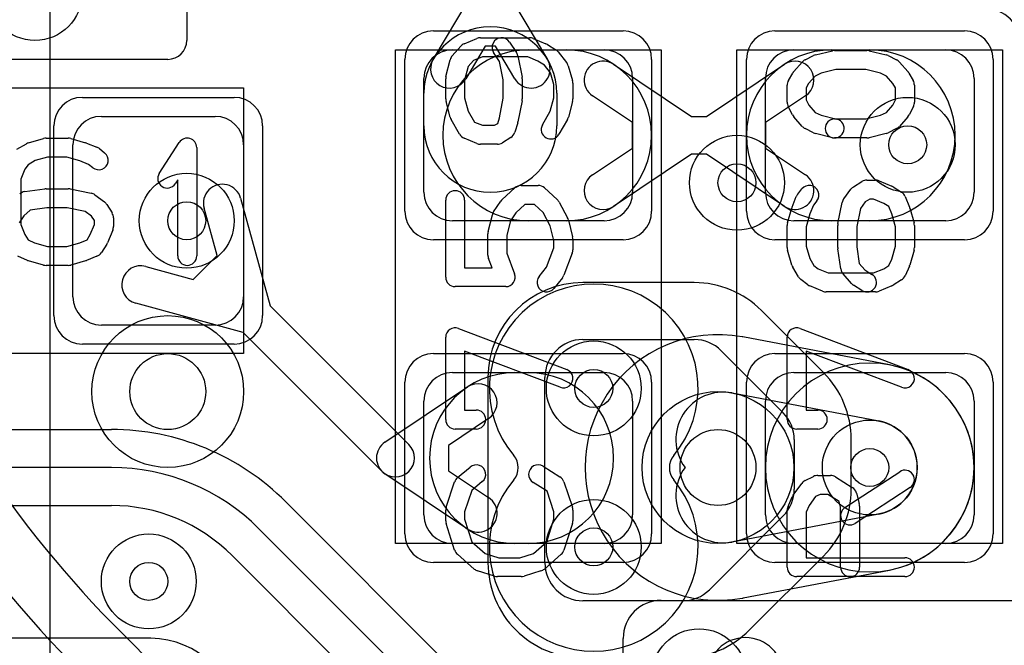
# Model space of a CAD drawing. Extents: x -0.9 to 20.9, y 0 to 28.
# Tile 7 of 44: x 2.6 to 5.2, y 6.8 to 8.4. Entities that reach past the tile are written whole.
import ezdxf

# ---------------------------------------------------------------- set-up
doc = ezdxf.new("R2010")
doc.units = 0
for name, color, linetype in [('1-2-via', 1, 'CONTINUOUS'), ('1-3-via', 1, 'CONTINUOUS'), ('2-3-via', 1, 'CONTINUOUS'), ('3-4-bvh', 1, 'CONTINUOUS'), ('4-5-via', 1, 'CONTINUOUS'), ('4-6-via', 1, 'CONTINUOUS'), ('L1', 3, 'CONTINUOUS'), ('L2', 3, 'CONTINUOUS'), ('L3', 3, 'CONTINUOUS'), ('L4', 3, 'CONTINUOUS'), ('L5', 7, 'CONTINUOUS'), ('L6', 7, 'CONTINUOUS'), ('MetalMask-A', 176, 'CONTINUOUS'), ('PartsArea-A', 111, 'CONTINUOUS'), ('PartsSilk-A', 221, 'CONTINUOUS'), ('Resist-A', 2, 'CONTINUOUS'), ('Silk-A', 140, 'CONTINUOUS')]:
    doc.layers.add(name, color=color, linetype=linetype)

msp = doc.modelspace()

# ---------------------------------------------------------------- linework, layer by layer
at = {"layer": '1-2-via'}
msp.add_circle((2.9, 6.95), 0.05, dxfattribs=at)
at = {"layer": '1-3-via'}
msp.add_circle((4.8, 7.25), 0.05, dxfattribs=at)
at = {"layer": '2-3-via'}
for centre in [(4.9, 8.1), (3, 7.9)]:
    msp.add_circle(centre, 0.05, dxfattribs=at)
at = {"layer": '3-4-bvh'}
for centre in [(2.95, 7.45), (4.4, 7.25)]:
    msp.add_circle(centre, 0.1, dxfattribs=at)
at = {"layer": '4-5-via'}
msp.add_circle((4.45, 8), 0.05, dxfattribs=at)
at = {"layer": '4-6-via'}
for centre in [(4.07264, 7.45828), (4.07264, 7.04092)]:
    msp.add_circle(centre, 0.05, dxfattribs=at)
at = {"layer": 'L1'}
for p, q in [((3, 9.57499), (3, 8.37501)), ((3.64949, 8.325), (3.75, 8.49442)), ((3.85, 8.49442), (3.95051, 8.325)), ((3.7865, 8.35996), (3.73549, 8.27398)), ((3.8135, 8.35996), (3.7865, 8.35996)), ((3.86451, 8.27398), (3.8135, 8.35996)), ((3.7, 8.35), (4.1, 8.35)), ((3.9, 8.35), (4, 8.35)), ((4.6, 8.35), (5, 8.35)), ((4.7, 8.35), (4.8, 8.35)), ((2.95003, 8.32504), (2.30001, 8.32504)), ((4.12501, 8.31208), (4.33016, 8.175)), ((4.36984, 8.175), (4.57499, 8.31208)), ((3.625, 7.975), (3.625, 8.275)), ((4.175, 8.275), (4.175, 7.975)), ((4.525, 7.975), (4.525, 8.275)), ((5.075, 8.275), (5.075, 7.975)), ((3.625, 8.15), (3.625, 8.23571)), ((3.975, 8.23571), (3.975, 8.15)), ((4.175, 8.15841), (4.06945, 8.22894)), ((4.63055, 8.22894), (4.525, 8.15841)), ((2.775, 8.175), (3.075, 8.175)), ((4.33016, 8.175), (4.36984, 8.175)), ((4.175, 8.09159), (4.175, 8.15841)), ((4.525, 8.15841), (4.525, 8.09159)), ((2.7, 7.7), (2.7, 8.1)), ((3.15, 8.1), (3.15, 7.7)), ((4.06945, 8.02106), (4.175, 8.09159)), ((4.33016, 8.075), (4.12501, 7.93792)), ((4.36984, 8.075), (4.33016, 8.075)), ((4.57499, 7.93792), (4.36984, 8.075)), ((4.525, 8.09159), (4.63055, 8.02106)), ((3.14199, 7.95949), (3.21971, 7.67601)), ((3.0798, 7.80813), (3.04555, 7.93305)), ((4.1, 7.9), (3.7, 7.9)), ((4, 7.9), (3.9, 7.9)), ((5, 7.9), (4.6, 7.9)), ((4.8, 7.9), (4.7, 7.9)), ((3.01687, 7.7452), (3.0798, 7.80813)), ((2.89195, 7.77945), (3.01687, 7.7452)), ((3.14899, 7.60529), (2.86551, 7.68301)), ((3.21971, 7.67601), (3.58536, 7.31036)), ((3.075, 7.625), (2.775, 7.625)), ((3.51464, 7.23964), (3.14899, 7.60529)), ((3.7, 7.5), (4.1, 7.5)), ((3.865, 7.5), (3.9, 7.5)), ((4.6, 7.5), (5, 7.5)), ((3.52222, 7.31657), (3.73999, 7.46208)), ((3.625, 7.125), (3.625, 7.425)), ((4.175, 7.425), (4.175, 7.125)), ((4.525, 7.125), (4.525, 7.425)), ((5.075, 7.425), (5.075, 7.125)), ((3.79555, 7.37894), (3.69, 7.30841)), ((2.52767, 7.35), (2.80147, 7.35)), ((3.69, 7.30841), (3.69, 7.24159)), ((2.80147, 7.25), (2.52767, 7.25)), ((3.69, 7.24159), (3.79555, 7.17106)), ((3.73999, 7.08792), (3.52222, 7.23343)), ((2.52767, 7.14996), (2.80147, 7.14996)), ((3.26109, 7.15961), (3.85962, 6.5611)), ((3.78891, 6.49039), (3.19038, 7.0889)), ((4.1, 7.05), (3.7, 7.05)), ((3.9, 7.05), (3.865, 7.05)), ((5, 7.05), (4.6, 7.05)), ((3.11964, 7.01817), (3.71817, 6.41965)), ((4.25004, 6.9), (5.4, 6.9)), ((2.905, 6.80004), (2.0692, 6.80004)), ((4.15004, 4.34438), (4.15004, 6.8))]:
    msp.add_line(p, q, dxfattribs=at)
for centre in [(2.6, 8.5), (4.8, 7.25), (2.9, 6.95), (4.35, 6.7)]:
    msp.add_circle(centre, 0.125, dxfattribs=at)
for centre, radius, start, end in [((3.8, 8.23571), 0.175, 0, 180), ((2.95003, 8.37501), 0.04997, -90, 0), ((3.7, 8.275), 0.075, 90, 180), ((3.9, 8.125), 0.225, 90, -90), ((4, 8.125), 0.225, -90, 90), ((4.1, 8.275), 0.075, 0, 90), ((4.7, 8.125), 0.225, 90, -90), ((4.6, 8.275), 0.075, 90, 180), ((4.8, 8.125), 0.225, -90, 90), ((5, 8.275), 0.075, 0, 90), ((3.69249, 8.29949), 0.05, 149.32122, -30.67883), ((3.90751, 8.29949), 0.05, -149.32122, 30.67883), ((4.09723, 8.27051), 0.05, 56.24637, -123.75013), ((4.60277, 8.27051), 0.05, -56.24637, 123.75013), ((2.775, 8.1), 0.075, 90, 180), ((3.075, 8.1), 0.075, 0, 90), ((3.8, 8.15), 0.175, 180, 0), ((4.09723, 7.97949), 0.05, 123.75363, -56.24987), ((4.60277, 7.97949), 0.05, -123.75363, 56.24987), ((3.09377, 7.94627), 0.05, 15.3315, -164.66767), ((3.7, 7.975), 0.075, 180, -90), ((4.1, 7.975), 0.075, -90, 0), ((4.6, 7.975), 0.075, 180, -90), ((5, 7.975), 0.075, -90, 0), ((2.87873, 7.73123), 0.05, 74.6685, -105.33233), ((2.775, 7.7), 0.075, 180, -90), ((3.075, 7.7), 0.075, -90, 0), ((3.7, 7.425), 0.075, 90, 180), ((3.865, 7.275), 0.225, 90, -90), ((3.9, 7.275), 0.225, -90, 90), ((4.1, 7.425), 0.075, 0, 90), ((4.6, 7.425), 0.075, 90, 180), ((5, 7.425), 0.075, 0, 90), ((3.76777, 7.42051), 0.05, -56.24637, 123.75013), ((2.80147, 6.7), 0.65, 44.99938, 90), ((3.55, 7.275), 0.05, 123.75363, -123.75363), ((3.55, 7.275), 0.05, -135, 45), ((2.80147, 6.7), 0.55, 44.99926, 90), ((3.76777, 7.12949), 0.05, -123.75363, 56.24987), ((2.80147, 6.69999), 0.44997, 45.0009, 90), ((3.7, 7.125), 0.075, 180, -90), ((4.1, 7.125), 0.075, -90, 0), ((4.6, 7.125), 0.075, 180, -90), ((5, 7.125), 0.075, -90, 0), ((4.25004, 6.8), 0.1, 90, 180), ((2.905, 6.575), 0.22504, 0, 90)]:
    msp.add_arc(centre, radius, start, end, dxfattribs=at)
at = {"layer": 'L2'}
for centre in [(2.6, 8.5), (4.9, 8.1), (3, 7.9), (4.8, 7.25), (2.9, 6.95), (4.35, 6.7)]:
    msp.add_circle(centre, 0.125, dxfattribs=at)
for start, end in [(90, -90), (-90, 90)]:
    msp.add_arc((4.8, 7.25), 0.27504, start, end, dxfattribs=at)
at = {"layer": 'L3'}
for p, q in [((2.64004, 6.22426), (2.64004, 10.2558)), ((4.85158, 7.52016), (4.46565, 7.59383)), ((4.43751, 7.44645), (4.82344, 7.37278)), ((4.82344, 7.12722), (4.43751, 7.05355)), ((4.46627, 6.90629), (4.85157, 6.97984))]:
    msp.add_line(p, q, dxfattribs=at)
for centre, radius in [((4.9, 8.1), 0.125), ((3, 7.9), 0.125), ((2.95, 7.45), 0.2), ((4.4, 7.25), 0.2), ((4.8, 7.25), 0.125)]:
    msp.add_circle(centre, radius, dxfattribs=at)
for centre, radius, start, end in [((5.09996, 8.35996), 0.1, 0, 90), ((4.39998, 7.25), 0.35005, 79.52343, -79.51186), ((4.47272, 7.64335), 0.04997, -100.4802, -100.3992), ((4.41408, 7.32366), 0.27505, 79.19339, 79.60684), ((4.8, 7.25), 0.27504, -79.193, 79.19095), ((4.41407, 7.32367), 0.125, 79.19169, -143.88736), ((4.8, 7.25), 0.125, -79.19169, 79.19169), ((4.41407, 7.17633), 0.125, 143.88736, -79.19285), ((4.41255, 7.17605), 0.27505, -79.28245, -78.91966), ((4.47501, 6.85709), 0.04997, 100.80844, 101.07607), ((4.4, 7.25), 0.35004, -79.19181, -79.10001), ((4.47564, 6.85721), 0.04997, 100.80844, 100.90068)]:
    msp.add_arc(centre, radius, start, end, dxfattribs=at)
at = {"layer": 'L4'}
for p, q in [((4.33758, 7.73708), (4.04388, 7.73708)), ((4.67779, 7.50045), (4.51439, 7.66385)), ((4.04388, 7.58704), (4.33758, 7.58704)), ((4.40829, 7.55775), (4.57169, 7.39435)), ((3.79384, 7.48704), (3.79384, 6.99884)), ((3.94388, 6.99885), (3.94388, 7.48704)), ((4.60098, 7.32366), (4.601, 7.19334)), ((4.75104, 7.19337), (4.75102, 7.32368)), ((4.57171, 7.12261), (4.37724, 6.92815)), ((4.48332, 6.82205), (4.67781, 7.01653)), ((4.30654, 6.89887), (4.04389, 6.89885))]:
    msp.add_line(p, q, dxfattribs=at)
for centre, radius in [((4.45, 8), 0.125), ((2.95, 7.45), 0.2), ((4.07264, 7.45828), 0.125), ((4.4, 7.25), 0.2), ((4.07264, 7.04092), 0.125)]:
    msp.add_circle(centre, radius, dxfattribs=at)
for centre, radius, start, end in [((4.04388, 7.48704), 0.25004, 90, 180), ((4.33759, 7.48704), 0.25004, 45.00162, 90.00229), ((4.04388, 7.48704), 0.1, 90, 180), ((4.33758, 7.48704), 0.1, 45, 90), ((4.50098, 7.32365), 0.25004, 0.00735, 44.99838), ((4.50098, 7.32364), 0.1, 0.01146, 45), ((4.501, 7.19332), 0.1, -45, 0.01001), ((4.50101, 7.19334), 0.25004, -45.00107, 0.00688), ((4.04388, 6.99884), 0.25004, 180, -89.99542), ((4.04388, 6.99885), 0.1, 180, -89.99526), ((4.30653, 6.99886), 0.1, -89.99427, -45.00256), ((4.30652, 6.99886), 0.25004, -89.99535, -45.00162)]:
    msp.add_arc(centre, radius, start, end, dxfattribs=at)
at = {"layer": 'L5'}
for centre in [(4.45, 8), (4.07264, 7.45828), (4.07264, 7.04092)]:
    msp.add_circle(centre, 0.125, dxfattribs=at)
for centre, radius, start, end in [((4.07264, 7.45828), 0.27504, -39.94693, -140.05307), ((3.82347, 7.2496), 0.04997, -39.94211, 39.94211), ((4.32181, 7.2496), 0.04997, 140.05789, -140.05789), ((4.07264, 7.04092), 0.27504, 140.05307, 39.94693)]:
    msp.add_arc(centre, radius, start, end, dxfattribs=at)
at = {"layer": 'L6'}
msp.add_line((6.96777, 2.67513), (2.82868, 6.81422), dxfattribs=at)
for centre in [(4.07264, 7.45828), (4.07264, 7.04092)]:
    msp.add_circle(centre, 0.125, dxfattribs=at)
for centre, radius, end in [((4.95, 8.93556), 3.15004, -135.00013), ((4.95, 8.93554), 3, -135)]:
    msp.add_arc(centre, radius, 180, end, dxfattribs=at)
at = {"layer": 'MetalMask-A'}
for p, q in [((3.7, 8.35), (4.1, 8.35)), ((4.6, 8.35), (5, 8.35)), ((3.625, 7.975), (3.625, 8.275)), ((4.175, 8.275), (4.175, 7.975)), ((4.525, 7.975), (4.525, 8.275)), ((5.075, 8.275), (5.075, 7.975)), ((2.775, 8.175), (3.075, 8.175)), ((2.7, 7.7), (2.7, 8.1)), ((3.15, 8.1), (3.15, 7.7)), ((4.1, 7.9), (3.7, 7.9)), ((5, 7.9), (4.6, 7.9)), ((3.075, 7.625), (2.775, 7.625)), ((3.7, 7.5), (4.1, 7.5)), ((4.6, 7.5), (5, 7.5)), ((3.625, 7.125), (3.625, 7.425)), ((4.175, 7.425), (4.175, 7.125)), ((4.525, 7.125), (4.525, 7.425)), ((5.075, 7.425), (5.075, 7.125)), ((4.1, 7.05), (3.7, 7.05)), ((5, 7.05), (4.6, 7.05))]:
    msp.add_line(p, q, dxfattribs=at)
for centre, start, end in [((3.7, 8.275), 90, 180), ((4.1, 8.275), 0, 90), ((4.6, 8.275), 90, 180), ((5, 8.275), 0, 90), ((2.775, 8.1), 90, 180), ((3.075, 8.1), 0, 90), ((3.7, 7.975), 180, -90), ((4.1, 7.975), -90, 0), ((4.6, 7.975), 180, -90), ((5, 7.975), -90, 0), ((2.775, 7.7), 180, -90), ((3.075, 7.7), -90, 0), ((3.7, 7.425), 90, 180), ((4.1, 7.425), 0, 90), ((4.6, 7.425), 90, 180), ((5, 7.425), 0, 90), ((3.7, 7.125), 180, -90), ((4.1, 7.125), -90, 0), ((4.6, 7.125), 180, -90), ((5, 7.125), -90, 0)]:
    msp.add_arc(centre, 0.075, start, end, dxfattribs=at)
at = {"layer": 'PartsArea-A'}
for p, q in [((3.55, 7.05), (3.55, 8.35)), ((3.55, 8.35), (4.25, 8.35)), ((4.25, 8.35), (4.25, 7.05)), ((4.45, 7.05), (4.45, 8.35)), ((4.45, 8.35), (5.15, 8.35)), ((5.15, 8.35), (5.15, 7.05)), ((1.85, 8.25), (3.15, 8.25)), ((3.15, 8.25), (3.15, 7.55)), ((3.15, 7.55), (1.85, 7.55)), ((4.25, 7.05), (3.55, 7.05)), ((5.15, 7.05), (4.45, 7.05))]:
    msp.add_line(p, q, dxfattribs=at)
at = {"layer": 'PartsSilk-A'}
for p, q in [((3.77407, 8.38194), (3.9037, 8.38194)), ((3.69983, 8.33467), (3.72205, 8.35967)), ((3.73113, 8.36614), (3.76446, 8.38002)), ((3.85043, 8.37081), (3.86895, 8.34304)), ((3.91331, 8.38002), (3.94665, 8.36614)), ((3.95029, 8.36426), (3.97251, 8.35037)), ((3.77907, 8.33194), (3.75563, 8.32218)), ((3.8987, 8.33194), (3.77907, 8.33194)), ((3.82461, 8.31942), (3.80883, 8.34307)), ((3.87266, 8.33407), (3.88377, 8.27851)), ((3.92553, 8.32077), (3.8987, 8.33194)), ((3.97878, 8.34479), (4.001, 8.31701)), ((4.62956, 8.32375), (4.65178, 8.33486)), ((4.6569, 8.33675), (4.70135, 8.34786)), ((4.70741, 8.34861), (4.79259, 8.34861)), ((4.79865, 8.34786), (4.8431, 8.33675)), ((4.84822, 8.33486), (4.87044, 8.32375)), ((3.68316, 8.27967), (3.69427, 8.32412)), ((3.74129, 8.30604), (3.73241, 8.27053)), ((3.75563, 8.32218), (3.74129, 8.30604)), ((3.83426, 8.27113), (3.82461, 8.31942)), ((3.9424, 8.31023), (3.92553, 8.32077)), ((3.95882, 8.2897), (3.9424, 8.31023)), ((4.00552, 8.30826), (4.01663, 8.26937)), ((4.59983, 8.293), (4.62205, 8.318)), ((4.87795, 8.318), (4.90017, 8.293)), ((3.96759, 8.259), (3.95882, 8.2897)), ((4.5857, 8.26934), (4.59681, 8.28879)), ((4.65623, 8.28118), (4.63894, 8.26173)), ((4.67169, 8.28891), (4.65623, 8.28118)), ((4.71049, 8.29861), (4.67169, 8.28891)), ((4.78951, 8.29861), (4.71049, 8.29861)), ((4.82831, 8.28891), (4.78951, 8.29861)), ((4.84377, 8.28118), (4.82831, 8.28891)), ((4.86106, 8.26173), (4.84377, 8.28118)), ((4.90319, 8.28879), (4.9143, 8.26934)), ((3.68241, 8.22083), (3.68241, 8.27361)), ((3.73241, 8.27053), (3.73241, 8.22411)), ((3.83426, 8.22331), (3.83426, 8.27113)), ((3.88426, 8.27361), (3.88426, 8.22083)), ((3.96759, 8.22411), (3.96759, 8.259)), ((4.01759, 8.2625), (4.01759, 8.22083)), ((4.58241, 8.2125), (4.58241, 8.25694)), ((4.63894, 8.26173), (4.63241, 8.2503)), ((4.86759, 8.2503), (4.86106, 8.26173)), ((4.91759, 8.25694), (4.91759, 8.2125)), ((4.63241, 8.2503), (4.63241, 8.2184)), ((4.86759, 8.2184), (4.86759, 8.2503)), ((3.69436, 8.17273), (3.68325, 8.21439)), ((3.73241, 8.22411), (3.74184, 8.18875)), ((3.82386, 8.1713), (3.83426, 8.22331)), ((3.88377, 8.21593), (3.87266, 8.16038)), ((3.95816, 8.18875), (3.96759, 8.22411)), ((4.01675, 8.21439), (4.00564, 8.17273)), ((4.59616, 8.1791), (4.58505, 8.20132)), ((4.63241, 8.2184), (4.6394, 8.20442)), ((4.6394, 8.20442), (4.65623, 8.18549)), ((4.84377, 8.18549), (4.8606, 8.20442)), ((4.8606, 8.20442), (4.86759, 8.2184)), ((4.91495, 8.20132), (4.90384, 8.1791)), ((3.74184, 8.18875), (3.75822, 8.16008)), ((3.93755, 8.15268), (3.95816, 8.18875)), ((4.62205, 8.14867), (4.59983, 8.17367)), ((4.65623, 8.18549), (4.67169, 8.17776)), ((4.67169, 8.17776), (4.71347, 8.16731)), ((4.78951, 8.16806), (4.82831, 8.17776)), ((4.82831, 8.17776), (4.84377, 8.18549)), ((4.90017, 8.17367), (4.87795, 8.14867)), ((3.71903, 8.12788), (3.69681, 8.16677)), ((3.75822, 8.16008), (3.77907, 8.15139)), ((3.77907, 8.15139), (3.81135, 8.15139)), ((3.81135, 8.15139), (3.81946, 8.15646)), ((3.81946, 8.15646), (3.82386, 8.1713)), ((3.87212, 8.15818), (3.86471, 8.13318)), ((4.00319, 8.16677), (3.98097, 8.12788)), ((4.70741, 8.16806), (4.78951, 8.16806)), ((4.65178, 8.13181), (4.62956, 8.14292)), ((4.70135, 8.11881), (4.6569, 8.12992)), ((4.8431, 8.12992), (4.79865, 8.11881)), ((4.87044, 8.14292), (4.84822, 8.13181)), ((2.55254, 8.08818), (2.57754, 8.10299)), ((2.58341, 8.10552), (2.6223, 8.11663)), ((2.62917, 8.11759), (2.6875, 8.11759)), ((2.69437, 8.11663), (2.73326, 8.10552)), ((2.73567, 8.10469), (2.76345, 8.09358)), ((2.92763, 8.0247), (2.98041, 8.10618)), ((3.76445, 8.10331), (3.73112, 8.1172)), ((3.81852, 8.10139), (3.77407, 8.10139)), ((3.85399, 8.11908), (3.83177, 8.10519)), ((4.79259, 8.11806), (4.70741, 8.11806)), ((2.76979, 8.08989), (2.78368, 8.07878)), ((3.02639, 8.09259), (3.02639, 7.80741)), ((2.5823, 8.04769), (2.57327, 8.03565)), ((2.60025, 8.05833), (2.5823, 8.04769)), ((2.63267, 8.06759), (2.60025, 8.05833)), ((2.684, 8.06759), (2.63267, 8.06759)), ((2.71829, 8.05779), (2.684, 8.06759)), ((2.74145, 8.04853), (2.71829, 8.05779)), ((2.75244, 8.03974), (2.74145, 8.04853)), ((2.57327, 8.03565), (2.5625, 8.00981)), ((2.5625, 8.00981), (2.5625, 7.89019)), ((2.97639, 8.00801), (2.96959, 7.99752)), ((2.97639, 7.80741), (2.97639, 8.00801)), ((3.88148, 7.99306), (3.92593, 7.99306)), ((4.75713, 7.98926), (4.77935, 8.00314)), ((4.79259, 8.00694), (4.81481, 8.00694)), ((4.82442, 8.00502), (4.85776, 7.99114)), ((2.57291, 7.97661), (2.62569, 7.98402)), ((2.62917, 7.98426), (2.6875, 7.98426)), ((2.6924, 7.98377), (2.74796, 7.97266)), ((2.75794, 7.96824), (2.78294, 7.94972)), ((3.83125, 7.95593), (3.86458, 7.98649)), ((3.94283, 7.98649), (3.97616, 7.95593)), ((4.61011, 7.96979), (4.62122, 7.98368)), ((4.73176, 7.95794), (4.75028, 7.98294)), ((4.8614, 7.98926), (4.88362, 7.97537)), ((2.78926, 7.94287), (2.80314, 7.92065)), ((3.68241, 7.75139), (3.68241, 7.95417)), ((3.73241, 7.95417), (3.73241, 7.77639)), ((3.80883, 7.92359), (3.82735, 7.95137)), ((3.89121, 7.94306), (3.86727, 7.92112)), ((3.9162, 7.94306), (3.89121, 7.94306)), ((3.93921, 7.92196), (3.9162, 7.94306)), ((3.98132, 7.94926), (4.00354, 7.90759)), ((4.59531, 7.93567), (4.60642, 7.96345)), ((4.65147, 7.94145), (4.64221, 7.91829)), ((4.66026, 7.95244), (4.65147, 7.94145)), ((4.71623, 7.8924), (4.72734, 7.94796)), ((4.78764, 7.94937), (4.77527, 7.93267)), ((4.79976, 7.95694), (4.78764, 7.94937)), ((4.80981, 7.95694), (4.79976, 7.95694)), ((4.83664, 7.94577), (4.80981, 7.95694)), ((4.85019, 7.9373), (4.83664, 7.94577)), ((4.89358, 7.96345), (4.90469, 7.93567)), ((2.58735, 7.92814), (2.57068, 7.91333)), ((2.63092, 7.93426), (2.58735, 7.92814)), ((2.68502, 7.93426), (2.63092, 7.93426)), ((2.73267, 7.92473), (2.68502, 7.93426)), ((2.74937, 7.91236), (2.73267, 7.92473)), ((3.79427, 7.87134), (3.80538, 7.91578)), ((3.86727, 7.92112), (3.85283, 7.89946)), ((3.95797, 7.88678), (3.93921, 7.92196)), ((4.58337, 7.89437), (4.59448, 7.93326)), ((4.64221, 7.91829), (4.63241, 7.884)), ((4.77527, 7.93267), (4.76574, 7.88502)), ((4.85779, 7.91829), (4.85019, 7.9373)), ((4.86759, 7.884), (4.85779, 7.91829)), ((4.90552, 7.93326), (4.91663, 7.89437)), ((2.57068, 7.91333), (2.5587, 7.89416)), ((2.5625, 7.89019), (2.57368, 7.86336)), ((2.74577, 7.86336), (2.75694, 7.89019)), ((2.75694, 7.90024), (2.74937, 7.91236)), ((2.75694, 7.89019), (2.75694, 7.90024)), ((2.80694, 7.90741), (2.80694, 7.88519)), ((3.85283, 7.89946), (3.84352, 7.8622)), ((4.00573, 7.90189), (4.01684, 7.85745)), ((2.57368, 7.86336), (2.58242, 7.84937)), ((2.7373, 7.84981), (2.74577, 7.86336)), ((2.80502, 7.87558), (2.79114, 7.84224)), ((3.79352, 7.80972), (3.79352, 7.86528)), ((3.84352, 7.8622), (3.84352, 7.81432)), ((3.96759, 7.84831), (3.95797, 7.88678)), ((4.58241, 7.82917), (4.58241, 7.8875)), ((4.63241, 7.884), (4.63241, 7.83267)), ((4.71574, 7.82917), (4.71574, 7.8875)), ((4.76574, 7.88502), (4.76574, 7.83092)), ((4.86759, 7.83267), (4.86759, 7.884)), ((4.91759, 7.8875), (4.91759, 7.82917)), ((2.58242, 7.84937), (2.59883, 7.84208)), ((2.59883, 7.84208), (2.63267, 7.83241)), ((2.684, 7.83241), (2.71829, 7.84221)), ((2.71829, 7.84221), (2.7373, 7.84981)), ((2.78926, 7.8386), (2.77537, 7.81638)), ((3.96759, 7.82821), (3.96759, 7.84831)), ((4.01759, 7.85139), (4.01759, 7.82361)), ((2.63267, 7.83241), (2.684, 7.83241)), ((3.84352, 7.81432), (3.8641, 7.76029)), ((3.9484, 7.77784), (3.96759, 7.82821)), ((4.01595, 7.81471), (3.99373, 7.75638)), ((4.59448, 7.78341), (4.58337, 7.8223)), ((4.63241, 7.83267), (4.64167, 7.80025)), ((4.72339, 7.77291), (4.71598, 7.82569)), ((4.76574, 7.83092), (4.77186, 7.78735)), ((4.85792, 7.79883), (4.86759, 7.83267)), ((4.91663, 7.8223), (4.90552, 7.78341)), ((2.58013, 7.79567), (2.55513, 7.80678)), ((2.6223, 7.78337), (2.58341, 7.79448)), ((2.73326, 7.79448), (2.69437, 7.78337)), ((2.76345, 7.80642), (2.73567, 7.79531)), ((3.80446, 7.77639), (3.79516, 7.80082)), ((4.64167, 7.80025), (4.65231, 7.7823)), ((4.77186, 7.78735), (4.78667, 7.77068)), ((4.85063, 7.78242), (4.85792, 7.79883)), ((2.6875, 7.78241), (2.62917, 7.78241)), ((3.73241, 7.77639), (3.80446, 7.77639)), ((3.92863, 7.75312), (3.9484, 7.77784)), ((4.61182, 7.75254), (4.59701, 7.77754)), ((4.65231, 7.7823), (4.66435, 7.77327)), ((4.66435, 7.77327), (4.69019, 7.7625)), ((4.69019, 7.7625), (4.80981, 7.7625)), ((4.75168, 7.73478), (4.72946, 7.75978)), ((4.78667, 7.77068), (4.80584, 7.7587)), ((4.80981, 7.7625), (4.83664, 7.77368)), ((4.83664, 7.77368), (4.85063, 7.78242)), ((4.90433, 7.78013), (4.89322, 7.75513)), ((3.98989, 7.74966), (3.96767, 7.72188)), ((4.63685, 7.73139), (4.61833, 7.74528)), ((4.88362, 7.74408), (4.8614, 7.73019)), ((3.84074, 7.72639), (3.70741, 7.72639)), ((4.67558, 7.71442), (4.64224, 7.72831)), ((4.81481, 7.7125), (4.68519, 7.7125)), ((4.77934, 7.7163), (4.75712, 7.73019)), ((4.85776, 7.72831), (4.82442, 7.71442)), ((3.71629, 7.61643), (4.00147, 7.50809)), ((4.61629, 7.61643), (4.90147, 7.50809)), ((3.68241, 7.37639), (3.68241, 7.59306)), ((4.58241, 7.37639), (4.58241, 7.59306)), ((3.98371, 7.46135), (3.73241, 7.55682)), ((3.73241, 7.55682), (3.73241, 7.40139)), ((4.88371, 7.46135), (4.63241, 7.55682)), ((4.63241, 7.55682), (4.63241, 7.40139)), ((3.73241, 7.40139), (3.76296, 7.40139)), ((4.63241, 7.40139), (4.66296, 7.40139)), ((3.76296, 7.35139), (3.70741, 7.35139)), ((4.66296, 7.35139), (4.60741, 7.35139)), ((3.71363, 7.22338), (3.74696, 7.25115)), ((3.93918, 7.25314), (3.98362, 7.22537)), ((4.62956, 7.21542), (4.65178, 7.22653)), ((4.66296, 7.22917), (4.6963, 7.22917)), ((4.70955, 7.22537), (4.75399, 7.19759)), ((4.73447, 7.14453), (4.87891, 7.23898)), ((3.68369, 7.1454), (3.70591, 7.21207)), ((3.7511, 7.18952), (3.73241, 7.13344)), ((3.77896, 7.21273), (3.7511, 7.18952)), ((3.9495, 7.18773), (3.91268, 7.21074)), ((3.96759, 7.13344), (3.9495, 7.18773)), ((3.99409, 7.21207), (4.01631, 7.1454)), ((4.5983, 7.1772), (4.62052, 7.20776)), ((4.90627, 7.19714), (4.76183, 7.10269)), ((4.58456, 7.14765), (4.59567, 7.17265)), ((4.65737, 7.17343), (4.64029, 7.14993)), ((4.66886, 7.17917), (4.65737, 7.17343)), ((4.68913, 7.17917), (4.66886, 7.17917)), ((4.71913, 7.16042), (4.68913, 7.17917)), ((4.7649, 7.18283), (4.77231, 7.15505)), ((3.68241, 7.10972), (3.68241, 7.1375)), ((4.01759, 7.1375), (4.01759, 7.10972)), ((4.58241, 6.9875), (4.58241, 7.1375)), ((4.64029, 7.14993), (4.63241, 7.1322)), ((4.72315, 7.14533), (4.71913, 7.16042)), ((4.72315, 6.9875), (4.72315, 7.14533)), ((4.77315, 7.14861), (4.77315, 6.9875)), ((3.73241, 7.13344), (3.73241, 7.11362)), ((3.73241, 7.11362), (3.75132, 7.05452)), ((3.94868, 7.05452), (3.96759, 7.11362)), ((3.96759, 7.11362), (3.96759, 7.13344)), ((4.63241, 7.1322), (4.63241, 7.0125)), ((3.70582, 7.03266), (3.6836, 7.1021)), ((4.0164, 7.1021), (3.99418, 7.03266)), ((3.75132, 7.05452), (3.78656, 7.02368)), ((3.91344, 7.02368), (3.94868, 7.05452)), ((3.75761, 6.98258), (3.71317, 7.02147)), ((3.78656, 7.02368), (3.82234, 7.0125)), ((3.82234, 7.0125), (3.87766, 7.0125)), ((3.87766, 7.0125), (3.91344, 7.02368)), ((3.98683, 7.02147), (3.94239, 6.98258)), ((4.63241, 7.0125), (4.89259, 7.0125)), ((3.81106, 6.96364), (3.76661, 6.97753)), ((3.88148, 6.9625), (3.81852, 6.9625)), ((3.93339, 6.97753), (3.88894, 6.96364)), ((4.89259, 6.9625), (4.60741, 6.9625))]:
    msp.add_line(p, q, dxfattribs=at)
for centre, radius, start, end in [((3.77407, 8.35694), 0.025, 90, 112.60888), ((3.82963, 8.35694), 0.025, 33.69642, -146.30041), ((3.9037, 8.35694), 0.025, 67.39424, 90), ((3.74074, 8.34306), 0.025, 112.60576, 138.36931), ((3.93704, 8.34306), 0.025, 57.99462, 67.39722), ((3.71852, 8.31806), 0.025, 138.37217, 165.96679), ((3.84815, 8.32917), 0.025, 11.30544, 33.69959), ((3.95926, 8.32917), 0.025, 38.66697, 57.98998), ((4.66296, 8.3125), 0.025, 104.03068, 116.56505), ((4.70741, 8.32361), 0.025, 90, 104.03068), ((4.79259, 8.32361), 0.025, 75.96932, 90), ((4.83704, 8.3125), 0.025, 63.43495, 75.96932), ((3.98148, 8.30139), 0.025, 15.94854, 38.65478), ((4.64074, 8.30139), 0.025, 116.56505, 138.37217), ((4.85926, 8.30139), 0.025, 41.62783, 63.43495), ((3.70741, 8.27361), 0.025, 165.96932, 180), ((3.85926, 8.27361), 0.025, 0, 11.30795), ((4.61852, 8.27639), 0.025, 138.37217, 150.26649), ((4.88148, 8.27639), 0.025, 29.73351, 41.62783), ((3.99259, 8.2625), 0.025, 0, 15.94345), ((4.60741, 8.25694), 0.025, 150.26649, 180), ((4.89259, 8.25694), 0.025, 0, 29.73351), ((3.70741, 8.22083), 0.025, 180, -165.06773), ((3.85926, 8.22083), 0.025, -11.30544, 0), ((3.99259, 8.22083), 0.025, -14.92551, 0), ((4.60741, 8.2125), 0.025, 180, -153.43495), ((4.89259, 8.2125), 0.025, -26.56505, 0), ((4.61852, 8.19028), 0.025, -153.43495, -138.37217), ((4.88148, 8.19028), 0.025, -41.62783, -26.56505), ((3.71852, 8.17917), 0.025, -165.07449, -150.25829), ((3.84815, 8.16528), 0.025, -16.49948, -11.30993), ((3.95926, 8.14028), 0.025, 150.26649, -29.74171), ((3.98148, 8.17917), 0.025, -29.73351, -14.93227), ((4.64074, 8.16528), 0.025, -138.37217, -116.56505), ((4.70741, 8.14306), 0.025, 90, -90), ((4.70741, 8.14306), 0.025, -104.03068, 75.96679), ((4.85926, 8.16528), 0.025, -63.43495, -41.62783), ((3.74074, 8.14028), 0.025, -150.26649, -112.62353), ((3.84074, 8.14028), 0.025, -57.99462, -16.50982), ((4.66296, 8.15417), 0.025, -116.56505, -104.03068), ((4.83704, 8.15417), 0.025, -75.96932, -63.43495), ((2.59028, 8.08148), 0.025, 105.94854, 120.63752), ((2.62917, 8.09259), 0.025, 90, 105.94854), ((2.6875, 8.09259), 0.025, 74.05146, 90), ((2.72639, 8.08148), 0.025, 68.2071, 74.05146), ((3.00139, 8.09259), 0.025, 0, 147.06619), ((3.77407, 8.12639), 0.025, -112.62691, -90), ((3.81852, 8.12639), 0.025, -90, -57.98998), ((4.79259, 8.14306), 0.025, -90, -75.96932), ((2.76806, 8.05926), 0.025, -128.66697, 51.34522), ((2.75417, 8.07037), 0.025, 51.33303, 68.2071), ((2.94861, 8.01111), 0.025, 147.06646, -32.93381), ((3.88148, 7.96806), 0.025, 90, 132.51745), ((3.92593, 7.96806), 0.025, 47.4797, 90), ((4.64074, 7.96806), 0.025, -38.66697, 141.34522), ((4.79259, 7.98194), 0.025, 90, 121.98594), ((4.81481, 7.98194), 0.025, 67.39424, 90), ((2.57639, 7.95185), 0.025, 98.00047, 131.62783), ((2.62917, 7.95926), 0.025, 90, 98.00047), ((2.6875, 7.95926), 0.025, 78.69456, 90), ((2.74306, 7.94815), 0.025, 53.47387, 78.69456), ((3.70741, 7.95417), 0.025, 0, 180), ((4.62963, 7.95417), 0.025, 141.33303, 158.2071), ((4.77037, 7.96806), 0.025, 121.98594, 143.47387), ((4.84815, 7.96806), 0.025, 57.99462, 67.39424), ((4.87037, 7.95417), 0.025, 21.7929, 57.99462), ((2.76806, 7.92963), 0.025, 31.98594, 53.47387), ((3.84815, 7.9375), 0.025, 132.5203, 146.30993), ((3.95926, 7.9375), 0.025, 28.0617, 47.48255), ((4.75185, 7.94306), 0.025, 143.47387, 168.69456), ((2.78194, 7.90741), 0.025, 0, 31.98594), ((3.82963, 7.90972), 0.025, 146.30358, 165.96376), ((4.61852, 7.92639), 0.025, 158.2071, 164.05146), ((4.88148, 7.92639), 0.025, 15.94854, 21.7929), ((3.98148, 7.89583), 0.025, 14.03068, 28.0682), ((4.60741, 7.8875), 0.025, 164.05146, 180), ((4.74074, 7.8875), 0.025, 168.69456, 180), ((4.89259, 7.8875), 0.025, 0, 15.94854), ((2.78194, 7.88519), 0.025, -22.60576, 0), ((3.81852, 7.86528), 0.025, 165.96932, 180), ((2.76806, 7.85185), 0.025, -32.00538, -22.60576), ((3.99259, 7.85139), 0.025, 0, 14.03624), ((2.75417, 7.82963), 0.025, -68.2071, -32.00538), ((3.99259, 7.82361), 0.025, -20.8565, 0), ((4.60741, 7.82917), 0.025, 180, -164.05146), ((4.74074, 7.82917), 0.025, 180, -171.99953), ((4.89259, 7.82917), 0.025, -15.94854, 0), ((2.59028, 7.81852), 0.025, -113.95086, -105.94854), ((2.72639, 7.81852), 0.025, -74.05146, -68.2071), ((3.00139, 7.80741), 0.025, 180, 0), ((3.81852, 7.80972), 0.025, 180, -159.14636), ((2.62917, 7.80741), 0.025, -105.94854, -90), ((2.6875, 7.80741), 0.025, -90, -74.05146), ((3.84074, 7.75139), 0.025, -90, 20.8565), ((4.61852, 7.79028), 0.025, -164.05146, -149.36248), ((4.74815, 7.77639), 0.025, -171.99953, -138.37217), ((4.79259, 7.7375), 0.025, -122.00538, 57.98998), ((4.88148, 7.79028), 0.025, -23.95086, -15.94854), ((3.70741, 7.75139), 0.025, 180, -90), ((3.94815, 7.7375), 0.025, 141.33303, -38.65478), ((3.97037, 7.76528), 0.025, -38.66697, -20.85364), ((4.63333, 7.76528), 0.025, -149.36248, -126.8699), ((4.77037, 7.75139), 0.025, -138.37217, -122.00538), ((4.87037, 7.76528), 0.025, -57.99462, -23.95086), ((4.65185, 7.75139), 0.025, -126.8699, -112.60576), ((4.68519, 7.7375), 0.025, -112.60576, -90), ((4.81481, 7.7375), 0.025, -90, -67.39424), ((4.84815, 7.75139), 0.025, -67.39424, -57.99462), ((3.70741, 7.59306), 0.025, 69.19449, 180), ((4.60741, 7.59306), 0.025, 69.19449, 180), ((3.99259, 7.48472), 0.025, -110.80551, 69.19819), ((4.89259, 7.48472), 0.025, -110.80551, 69.19819), ((3.76296, 7.37639), 0.025, -90, 90), ((4.66296, 7.37639), 0.025, -90, 90), ((3.70741, 7.37639), 0.025, 180, -90), ((4.60741, 7.37639), 0.025, 180, -90), ((3.76296, 7.23194), 0.025, -50.2091, 129.8005), ((3.92593, 7.23194), 0.025, 57.99462, -122.00075), ((4.89259, 7.21806), 0.025, -56.81854, 123.18086), ((3.72963, 7.20417), 0.025, 129.7909, 161.57954), ((3.97037, 7.20417), 0.025, 18.42046, 57.99462), ((4.64074, 7.19306), 0.025, 116.56505, 143.97932), ((4.66296, 7.20417), 0.025, 90, 116.56505), ((4.6963, 7.20417), 0.025, 57.99462, 90), ((4.74074, 7.17639), 0.025, 14.92551, 57.98998), ((4.61852, 7.1625), 0.025, 143.98274, 156.03964), ((3.70741, 7.1375), 0.025, 161.57954, 180), ((3.99259, 7.1375), 0.025, 0, 18.42046), ((4.60741, 7.1375), 0.025, 156.04915, 180), ((4.74815, 7.12361), 0.025, 123.18146, -56.81914), ((4.74815, 7.14861), 0.025, 0, 14.93527), ((3.70741, 7.10972), 0.025, 180, -162.25358), ((3.99259, 7.10972), 0.025, -17.74642, 0), ((3.72963, 7.04028), 0.025, -162.25358, -131.18808), ((3.97037, 7.04028), 0.025, -48.81192, -17.74642), ((4.89259, 6.9875), 0.025, -90, 90), ((3.77407, 7.00139), 0.025, -131.18808, -107.36223), ((3.92593, 7.00139), 0.025, -72.63777, -48.81192), ((4.60741, 6.9875), 0.025, 180, -90), ((4.74815, 6.9875), 0.025, 180, 0), ((3.81852, 6.9875), 0.025, -107.36223, -90), ((3.88148, 6.9875), 0.025, -90, -72.63777), ((4.47222, 6.70185), 0.1, 0, 180)]:
    msp.add_arc(centre, radius, start, end, dxfattribs=at)
at = {"layer": 'Resist-A'}
for p, q in [((3.65, 8.4), (4.15, 8.4)), ((4.55, 8.4), (5.05, 8.4)), ((3.575, 7.925), (3.575, 8.325)), ((4.225, 8.325), (4.225, 7.925)), ((4.475, 7.925), (4.475, 8.325)), ((5.125, 8.325), (5.125, 7.925)), ((2.725, 8.225), (3.125, 8.225)), ((2.65, 7.65), (2.65, 8.15)), ((3.2, 8.15), (3.2, 7.65)), ((4.15, 7.85), (3.65, 7.85)), ((5.05, 7.85), (4.55, 7.85)), ((3.125, 7.575), (2.725, 7.575)), ((3.65, 7.55), (4.15, 7.55)), ((4.55, 7.55), (5.05, 7.55)), ((3.575, 7.075), (3.575, 7.475)), ((4.225, 7.475), (4.225, 7.075)), ((4.475, 7.075), (4.475, 7.475)), ((5.125, 7.475), (5.125, 7.075)), ((4.15, 7), (3.65, 7)), ((5.05, 7), (4.55, 7))]:
    msp.add_line(p, q, dxfattribs=at)
for centre, start, end in [((3.65, 8.325), 90, 180), ((4.15, 8.325), 0, 90), ((4.55, 8.325), 90, 180), ((5.05, 8.325), 0, 90), ((2.725, 8.15), 90, 180), ((3.125, 8.15), 0, 90), ((3.65, 7.925), 180, -90), ((4.15, 7.925), -90, 0), ((4.55, 7.925), 180, -90), ((5.05, 7.925), -90, 0), ((2.725, 7.65), 180, -90), ((3.125, 7.65), -90, 0), ((3.65, 7.475), 90, 180), ((4.15, 7.475), 0, 90), ((4.55, 7.475), 90, 180), ((5.05, 7.475), 0, 90), ((3.65, 7.075), 180, -90), ((4.15, 7.075), -90, 0), ((4.55, 7.075), 180, -90), ((5.05, 7.075), -90, 0)]:
    msp.add_arc(centre, 0.075, start, end, dxfattribs=at)
at = {"layer": 'Silk-A'}
msp.add_arc((4.47222, 6.70185), 0.1, 0, 180, dxfattribs=at)

doc.saveas('drawing.dxf')
